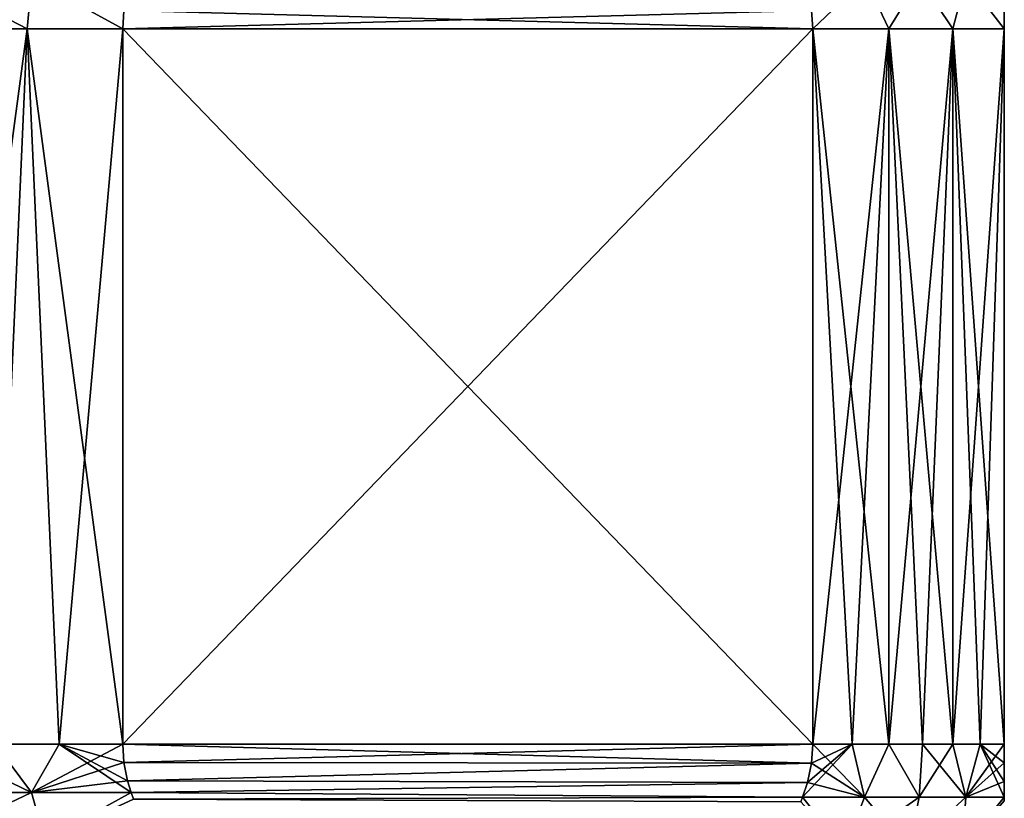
# Model space of a CAD drawing. Header units: metres. Extents: x -109 to 109, y -314 to 82.
# Tile 61 of 191: x -75 to -62, y 36 to 47. Entities that reach past the tile are written whole.
import ezdxf

# ---------------------------------------------------------------- set-up
doc = ezdxf.new("R2010")
doc.units = ezdxf.units.M
doc.layers.add('solid_504261_XXX', color=7, linetype='CONTINUOUS')

msp = doc.modelspace()

# ---------------------------------------------------------------- linework, layer by layer
at = {"layer": 'solid_504261_XXX'}
for points in [[(-75.303665, 46.5, 200.490463), (-76.647499, 47.201569, 200.497528), (-76.647499, 46.5, 200.546997)], [(-75.23848, 47.201569, 200.435181), (-76.647499, 47.201569, 200.497528), (-75.303665, 46.5, 200.490463)], [(-75.23848, 47.201569, 168.658813), (-76.647499, 46.5, 168.546997), (-76.647499, 47.201569, 168.596466)], [(-75.23848, 47.201569, 168.658813), (-75.303665, 46.5, 168.603531), (-76.647499, 46.5, 168.546997)], [(-75.23848, 47.201569, 200.435181), (-75.303665, 46.5, 200.490463), (-73.969322, 46.5, 200.321259)], [(-75.23848, 47.201569, 168.658813), (-73.969322, 46.5, 168.772736), (-75.303665, 46.5, 168.603531)], [(-73.952576, 46.759094, 200.311584), (-75.23848, 47.201569, 200.435181), (-73.969322, 46.5, 200.321259)], [(-75.23848, 47.201569, 168.658813), (-73.952576, 46.759094, 168.78241), (-73.969322, 46.5, 168.772736)], [(-64.342422, 46.759094, 174.330826), (-63.592445, 47.201569, 175.38266), (-64.325676, 46.5, 174.3405)], [(-64.342422, 46.75909, 194.763168), (-64.325676, 46.5, 194.753494), (-63.592445, 47.201569, 193.711334)], [(-63.592445, 47.201569, 175.38266), (-63.261101, 46.5, 175.783188), (-64.325676, 46.5, 174.3405)], [(-64.325676, 46.5, 194.753494), (-63.261101, 46.5, 193.310806), (-63.592445, 47.201569, 193.711334)], [(-63.592445, 47.201569, 175.38266), (-62.833931, 47.201569, 176.571732), (-63.261101, 46.5, 175.783188)], [(-63.261101, 46.5, 193.310806), (-62.833931, 47.201569, 192.522263), (-63.592445, 47.201569, 193.711334)], [(-62.833931, 47.201569, 176.571732), (-62.36462, 46.5, 177.335938), (-63.261101, 46.5, 175.783188)], [(-63.261101, 46.5, 193.310806), (-62.36462, 46.5, 191.758057), (-62.833931, 47.201569, 192.522263)], [(-62.833931, 47.201569, 176.571732), (-62.183422, 47.201569, 177.823166), (-62.36462, 46.5, 177.335938)], [(-62.36462, 46.5, 191.758057), (-62.183422, 47.201569, 191.270844), (-62.833931, 47.201569, 192.522263)], [(-62.183422, 47.201569, 177.823166), (-61.647499, 46.5, 178.979233), (-62.36462, 46.5, 177.335938)], [(-62.36462, 46.5, 191.758057), (-61.647499, 46.5, 190.114761), (-62.183422, 47.201569, 191.270844)], [(-62.183422, 47.201569, 177.823166), (-61.647499, 46.759083, 178.998581), (-61.647499, 46.5, 178.979233)], [(-61.647499, 46.5, 190.114761), (-61.647499, 46.759083, 190.095428), (-62.183422, 47.201569, 191.270844)], [(-73.952576, 46.759094, 168.78241), (-64.325676, 46.5, 174.3405), (-73.969322, 46.5, 168.772736)], [(-64.342422, 46.75909, 194.763168), (-73.952576, 46.759094, 200.311584), (-73.969322, 46.5, 200.321259)], [(-64.342422, 46.75909, 194.763168), (-73.969322, 46.5, 200.321259), (-64.325676, 46.5, 194.753494)], [(-64.342422, 46.759094, 174.330826), (-64.325676, 46.5, 174.3405), (-73.952576, 46.759094, 168.78241)], [(-61.647499, 46.759083, 178.998581), (-61.647499, 46.5, 190.114761), (-61.647499, 46.5, 178.979233)], [(-61.647499, 46.759083, 178.998581), (-61.647499, 46.759083, 190.095428), (-61.647499, 46.5, 190.114761)], [(-75.751022, 36.5, 200.521866), (-75.303665, 46.5, 200.490463), (-76.647499, 46.5, 200.546997)], [(-76.647499, 36.5, 168.546997), (-76.647499, 46.5, 168.546997), (-75.303665, 46.5, 168.603531)], [(-75.751022, 36.5, 168.572128), (-76.647499, 36.5, 168.546997), (-75.303665, 46.5, 168.603531)], [(-75.751022, 36.5, 200.521866), (-74.857361, 36.5, 200.446548), (-75.303665, 46.5, 200.490463)], [(-74.857361, 36.5, 168.647461), (-75.751022, 36.5, 168.572128), (-75.303665, 46.5, 168.603531)], [(-73.969322, 36.5, 200.321259), (-73.969322, 46.5, 200.321259), (-75.303665, 46.5, 200.490463)], [(-74.857361, 36.5, 200.446548), (-73.969322, 36.5, 200.321259), (-75.303665, 46.5, 200.490463)], [(-74.857361, 36.5, 168.647461), (-75.303665, 46.5, 168.603531), (-73.969322, 46.5, 168.772736)], [(-74.857361, 36.5, 168.647461), (-73.969322, 46.5, 168.772736), (-73.969322, 36.5, 168.772736)], [(-73.969322, 46.5, 168.772736), (-64.325676, 46.5, 174.3405), (-64.325676, 36.5, 174.3405)], [(-73.969322, 36.5, 168.772736), (-73.969322, 46.5, 168.772736), (-64.325676, 36.5, 174.3405)], [(-73.969322, 36.5, 200.321259), (-64.325676, 46.5, 194.753494), (-73.969322, 46.5, 200.321259)], [(-64.325676, 36.5, 194.753494), (-64.325676, 46.5, 194.753494), (-73.969322, 36.5, 200.321259)], [(-64.325676, 36.5, 174.3405), (-64.325676, 46.5, 174.3405), (-63.261101, 46.5, 175.783188)], [(-63.773163, 36.5, 175.046921), (-64.325676, 36.5, 174.3405), (-63.261101, 46.5, 175.783188)], [(-63.261101, 36.5, 193.310806), (-63.261101, 46.5, 193.310806), (-64.325676, 46.5, 194.753494)], [(-63.773163, 36.5, 194.047073), (-64.325676, 46.5, 194.753494), (-64.325676, 36.5, 194.753494)], [(-63.773163, 36.5, 194.047073), (-63.261101, 36.5, 193.310806), (-64.325676, 46.5, 194.753494)], [(-63.261101, 36.5, 175.783188), (-63.773163, 36.5, 175.046921), (-63.261101, 46.5, 175.783188)], [(-63.261101, 36.5, 175.783188), (-63.261101, 46.5, 175.783188), (-62.36462, 46.5, 177.335938)], [(-62.791092, 36.5, 176.546997), (-63.261101, 36.5, 175.783188), (-62.36462, 46.5, 177.335938)], [(-62.36462, 36.5, 191.758057), (-62.36462, 46.5, 191.758057), (-63.261101, 46.5, 193.310806)], [(-62.791092, 36.5, 192.546997), (-62.36462, 36.5, 191.758057), (-63.261101, 46.5, 193.310806)], [(-63.261101, 36.5, 193.310806), (-62.791092, 36.5, 192.546997), (-63.261101, 46.5, 193.310806)], [(-62.36462, 36.5, 177.335938), (-62.791092, 36.5, 176.546997), (-62.36462, 46.5, 177.335938)], [(-62.36462, 36.5, 177.335938), (-62.36462, 46.5, 177.335938), (-61.647499, 46.5, 178.979233)], [(-61.983025, 36.5, 178.147537), (-62.36462, 36.5, 177.335938), (-61.647499, 46.5, 178.979233)], [(-61.647499, 36.5, 190.114761), (-61.647499, 46.5, 190.114761), (-62.36462, 46.5, 191.758057)], [(-61.983025, 36.5, 190.946472), (-61.647499, 36.5, 190.114761), (-62.36462, 46.5, 191.758057)], [(-62.36462, 36.5, 191.758057), (-61.983025, 36.5, 190.946472), (-62.36462, 46.5, 191.758057)], [(-61.983025, 36.5, 178.147537), (-61.647499, 46.5, 178.979233), (-61.647499, 36.5, 178.979233)], [(-61.647499, 36.5, 190.114761), (-61.647499, 36.5, 178.979233), (-61.647499, 46.5, 178.979233)], [(-61.647499, 36.5, 190.114761), (-61.647499, 46.5, 178.979233), (-61.647499, 46.5, 190.114761)], [(-76.648003, 35.822479, 200.500885), (-75.242935, 35.822479, 200.438934), (-76.647499, 36.5, 200.546997)], [(-75.242935, 35.822479, 168.65506), (-76.648003, 35.822479, 168.593109), (-75.751022, 36.5, 168.572128)], [(-75.242935, 35.822479, 200.438934), (-75.751022, 36.5, 200.521866), (-76.647499, 36.5, 200.546997)], [(-75.242935, 35.822479, 200.438934), (-74.857361, 36.5, 200.446548), (-75.751022, 36.5, 200.521866)], [(-75.242935, 35.822479, 168.65506), (-75.751022, 36.5, 168.572128), (-74.857361, 36.5, 168.647461)], [(-75.242935, 35.822479, 200.438934), (-73.853584, 35.823097, 200.25444), (-74.857361, 36.5, 200.446548)], [(-75.242935, 35.822479, 168.65506), (-73.969322, 36.5, 168.772736), (-73.953041, 36.244545, 168.782135)], [(-75.242935, 35.822479, 168.65506), (-74.857361, 36.5, 168.647461), (-73.969322, 36.5, 168.772736)], [(-74.857361, 36.5, 200.446548), (-73.853584, 35.823097, 200.25444), (-73.903427, 35.987751, 200.283218)], [(-74.857361, 36.5, 200.446548), (-73.903427, 35.987751, 200.283218), (-73.953041, 36.244545, 200.311859)], [(-74.857361, 36.5, 200.446548), (-73.953041, 36.244545, 200.311859), (-73.969322, 36.5, 200.321259)], [(-73.969322, 36.5, 168.772736), (-64.325676, 36.5, 174.3405), (-64.343536, 36.232449, 174.330185)], [(-73.953041, 36.244545, 168.782135), (-73.969322, 36.5, 168.772736), (-64.343536, 36.232449, 174.330185)], [(-64.325676, 36.5, 194.753494), (-73.969322, 36.5, 200.321259), (-73.953041, 36.244545, 200.311859)], [(-64.343536, 36.232449, 194.763809), (-64.325676, 36.5, 194.753494), (-73.953041, 36.244545, 200.311859)], [(-64.465828, 35.756512, 174.259583), (-64.398056, 35.963272, 174.298706), (-63.773163, 36.5, 175.046921)], [(-63.602467, 35.755985, 175.379181), (-64.465828, 35.756512, 174.259583), (-63.773163, 36.5, 175.046921)], [(-64.398056, 35.963272, 174.298706), (-64.343536, 36.232449, 174.330185), (-63.773163, 36.5, 175.046921)], [(-64.343536, 36.232449, 174.330185), (-64.325676, 36.5, 174.3405), (-63.773163, 36.5, 175.046921)], [(-63.602467, 35.755985, 193.714813), (-64.325676, 36.5, 194.753494), (-64.343536, 36.232449, 194.763809)], [(-63.602467, 35.755985, 193.714813), (-63.773163, 36.5, 194.047073), (-64.325676, 36.5, 194.753494)], [(-63.602467, 35.755985, 175.379181), (-63.773163, 36.5, 175.046921), (-63.261101, 36.5, 175.783188)], [(-63.602467, 35.755985, 193.714813), (-63.261101, 36.5, 193.310806), (-63.773163, 36.5, 194.047073)], [(-62.839539, 35.755985, 176.574417), (-63.602467, 35.755985, 175.379181), (-63.261101, 36.5, 175.783188)], [(-63.602467, 35.755985, 193.714813), (-62.839539, 35.755985, 192.519577), (-63.261101, 36.5, 193.310806)], [(-62.839539, 35.755985, 176.574417), (-63.261101, 36.5, 175.783188), (-62.791092, 36.5, 176.546997)], [(-62.839539, 35.755985, 192.519577), (-62.791092, 36.5, 192.546997), (-63.261101, 36.5, 193.310806)], [(-62.839539, 35.755985, 176.574417), (-62.791092, 36.5, 176.546997), (-62.36462, 36.5, 177.335938)], [(-62.185818, 35.755985, 177.832718), (-62.839539, 35.755985, 176.574417), (-62.36462, 36.5, 177.335938)], [(-62.839539, 35.755985, 192.519577), (-62.185818, 35.755985, 191.261276), (-62.791092, 36.5, 192.546997)], [(-62.185818, 35.755985, 191.261276), (-62.36462, 36.5, 191.758057), (-62.791092, 36.5, 192.546997)], [(-62.185818, 35.755985, 177.832718), (-62.36462, 36.5, 177.335938), (-61.983025, 36.5, 178.147537)], [(-62.185818, 35.755985, 191.261276), (-61.983025, 36.5, 190.946472), (-62.36462, 36.5, 191.758057)], [(-62.185818, 35.755985, 177.832718), (-61.983025, 36.5, 178.147537), (-61.647499, 36.5, 178.979233)], [(-61.647499, 36.238388, 178.998947), (-62.185818, 35.755985, 177.832718), (-61.647499, 36.5, 178.979233)], [(-62.185818, 35.755985, 191.261276), (-61.647499, 35.756382, 189.952881), (-61.983025, 36.5, 190.946472)], [(-61.983025, 36.5, 190.946472), (-61.647499, 35.756382, 189.952881), (-61.647499, 35.975273, 190.034912)], [(-61.983025, 36.5, 190.946472), (-61.647499, 35.975273, 190.034912), (-61.647499, 36.238388, 190.095047)], [(-61.983025, 36.5, 190.946472), (-61.647499, 36.238388, 190.095047), (-61.647499, 36.5, 190.114761)], [(-61.647499, 36.238388, 190.095047), (-61.647499, 36.238388, 178.998947), (-61.647499, 36.5, 178.979233)], [(-61.647499, 36.5, 190.114761), (-61.647499, 36.238388, 190.095047), (-61.647499, 36.5, 178.979233)], [(-75.242935, 35.822479, 168.65506), (-73.953041, 36.244545, 168.782135), (-73.903427, 35.987747, 168.810791)], [(-73.903427, 35.987747, 168.810791), (-73.953041, 36.244545, 168.782135), (-64.343536, 36.232449, 174.330185)], [(-64.343536, 36.232449, 194.763809), (-73.953041, 36.244545, 200.311859), (-73.903427, 35.987751, 200.283218)], [(-73.903427, 35.987747, 168.810791), (-64.343536, 36.232449, 174.330185), (-64.398056, 35.963272, 174.298706)], [(-64.398048, 35.963272, 194.795288), (-64.343536, 36.232449, 194.763809), (-73.903427, 35.987751, 200.283218)], [(-63.602467, 35.755985, 193.714813), (-64.343536, 36.232449, 194.763809), (-64.398048, 35.963272, 194.795288)], [(-61.647499, 36.238388, 178.998947), (-61.647499, 35.975269, 179.059082), (-62.185818, 35.755985, 177.832718)], [(-61.647499, 35.975273, 190.034912), (-61.647499, 35.975269, 179.059082), (-61.647499, 36.238388, 178.998947)], [(-61.647499, 36.238388, 190.095047), (-61.647499, 35.975273, 190.034912), (-61.647499, 36.238388, 178.998947)], [(-75.242935, 35.822479, 168.65506), (-73.903427, 35.987747, 168.810791), (-73.853584, 35.823097, 168.839554)], [(-64.398048, 35.963272, 194.795288), (-73.903427, 35.987751, 200.283218), (-73.853584, 35.823097, 200.25444)], [(-73.853584, 35.823097, 168.839554), (-73.903427, 35.987747, 168.810791), (-64.398056, 35.963272, 174.298706)], [(-73.853584, 35.823097, 168.839554), (-64.398056, 35.963272, 174.298706), (-64.465828, 35.756512, 174.259583)], [(-64.465828, 35.756512, 194.834412), (-64.398048, 35.963272, 194.795288), (-73.853584, 35.823097, 200.25444)], [(-63.602467, 35.755985, 193.714813), (-64.398048, 35.963272, 194.795288), (-64.465828, 35.756512, 194.834412)], [(-61.647499, 35.975269, 179.059082), (-61.647499, 35.756382, 179.141113), (-62.185818, 35.755985, 177.832718)], [(-61.647499, 35.975273, 190.034912), (-61.647499, 35.756382, 189.952881), (-61.647499, 35.975269, 179.059082)], [(-61.647499, 35.756382, 189.952881), (-61.647499, 35.756382, 179.141113), (-61.647499, 35.975269, 179.059082)], [(-75.059608, 35.156803, 200.283295), (-75.242935, 35.822479, 200.438934), (-76.648003, 35.822479, 200.500885)], [(-75.059608, 35.156803, 200.283295), (-76.648003, 35.822479, 200.500885), (-76.647995, 35.156803, 200.363205)], [(-76.647995, 35.156803, 168.730789), (-76.648003, 35.822479, 168.593109), (-75.242935, 35.822479, 168.65506)], [(-75.059608, 35.156803, 168.810715), (-76.647995, 35.156803, 168.730789), (-75.242935, 35.822479, 168.65506)], [(-75.059608, 35.156803, 200.283295), (-73.853584, 35.823097, 200.25444), (-75.242935, 35.822479, 200.438934)], [(-75.059608, 35.156803, 168.810715), (-75.242935, 35.822479, 168.65506), (-73.853584, 35.823097, 168.839554)], [(-75.059608, 35.156803, 200.283295), (-73.817856, 35.727657, 200.23381), (-73.853584, 35.823097, 200.25444)], [(-75.059608, 35.156803, 168.810715), (-73.853584, 35.823097, 168.839554), (-73.817856, 35.727654, 168.860184)], [(-73.817856, 35.727654, 168.860184), (-73.853584, 35.823097, 168.839554), (-64.465828, 35.756512, 174.259583)], [(-64.465828, 35.756512, 194.834412), (-73.853584, 35.823097, 200.25444), (-73.817856, 35.727657, 200.23381)], [(-73.817856, 35.727654, 168.860184), (-64.465828, 35.756512, 174.259583), (-64.492325, 35.690491, 174.244278)], [(-64.492325, 35.690495, 194.849716), (-64.465828, 35.756512, 194.834412), (-73.817856, 35.727657, 200.23381)], [(-63.879154, 35.027828, 175.277374), (-64.492325, 35.690491, 174.244278), (-64.465828, 35.756512, 174.259583)], [(-63.879154, 35.027828, 193.81662), (-64.465828, 35.756512, 194.834412), (-64.492325, 35.690495, 194.849716)], [(-63.879154, 35.027828, 175.277374), (-64.465828, 35.756512, 174.259583), (-63.602467, 35.755985, 175.379181)], [(-63.879154, 35.027828, 193.81662), (-63.602467, 35.755985, 193.714813), (-64.465828, 35.756512, 194.834412)], [(-63.879154, 35.027828, 175.277374), (-63.602467, 35.755985, 175.379181), (-62.839539, 35.755985, 176.574417)], [(-62.983028, 35.027828, 176.657837), (-63.879154, 35.027828, 175.277374), (-62.839539, 35.755985, 176.574417)], [(-63.879154, 35.027828, 193.81662), (-62.983028, 35.027828, 192.436157), (-63.602467, 35.755985, 193.714813)], [(-62.983028, 35.027828, 192.436157), (-62.839539, 35.755985, 192.519577), (-63.602467, 35.755985, 193.714813)], [(-62.983028, 35.027828, 176.657837), (-62.839539, 35.755985, 176.574417), (-62.185818, 35.755985, 177.832718)], [(-62.235577, 35.027828, 178.124146), (-62.983028, 35.027828, 176.657837), (-62.185818, 35.755985, 177.832718)], [(-62.983028, 35.027828, 192.436157), (-62.185818, 35.755985, 191.261276), (-62.839539, 35.755985, 192.519577)], [(-62.983028, 35.027828, 192.436157), (-62.235577, 35.027828, 190.969849), (-62.185818, 35.755985, 191.261276)], [(-62.235577, 35.027828, 178.124146), (-62.185818, 35.755985, 177.832718), (-61.647499, 35.756382, 179.141113)], [(-62.235577, 35.027828, 178.124146), (-61.647499, 35.756382, 179.141113), (-61.647499, 35.708733, 179.162918)], [(-62.235577, 35.027828, 190.969849), (-61.647499, 35.708733, 189.931076), (-61.647499, 35.756382, 189.952881)], [(-62.235577, 35.027828, 190.969849), (-61.647499, 35.756382, 189.952881), (-62.185818, 35.755985, 191.261276)], [(-61.647499, 35.708733, 189.931076), (-61.647499, 35.708733, 179.162918), (-61.647499, 35.756382, 179.141113)], [(-61.647499, 35.756382, 189.952881), (-61.647499, 35.708733, 189.931076), (-61.647499, 35.756382, 179.141113)]]:
    msp.add_3dface(points, dxfattribs=at)

doc.saveas('drawing.dxf')
